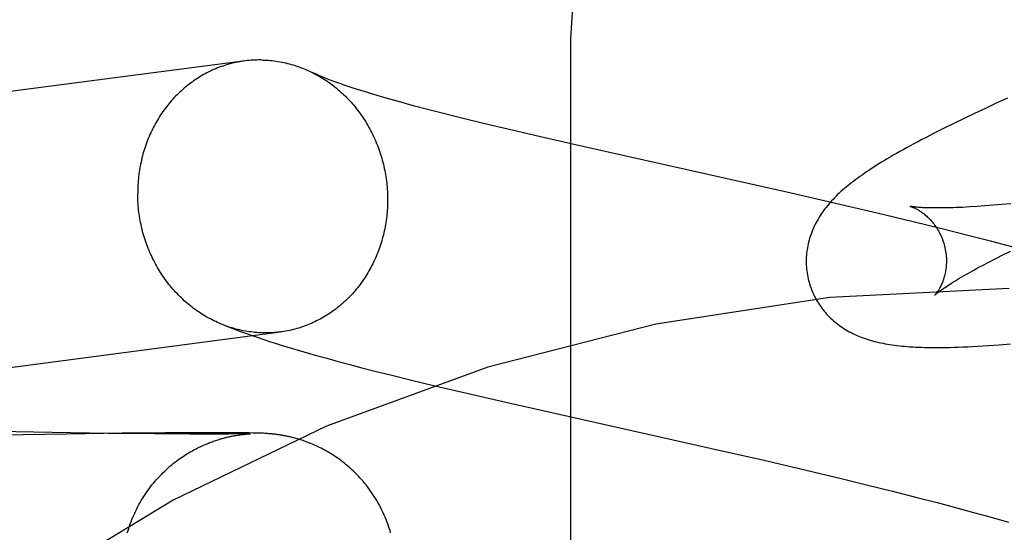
# Model space of a CAD drawing. Header units: inches. Extents: x 0 to 283, y 0 to 183.
# Tile 33 of 83: x 97.9008 to 98.0412, y 94.1135 to 94.1866. Entities that reach past the tile are written whole.
import ezdxf

# ---------------------------------------------------------------- set-up
doc = ezdxf.new("R2010")
doc.units = ezdxf.units.IN
doc.header["$LTSCALE"] = 15.583333
doc.header["$MEASUREMENT"] = 0
doc.linetypes.add('HIDDEN', pattern=[0.2, 0.1, -0.1])
doc.layers.add('DEFAULT_2', color=8, linetype='HIDDEN')

msp = doc.modelspace()

# ---------------------------------------------------------------- linework, layer by layer
at = {"layer": 'DEFAULT_2', "color": 8, "linetype": 'HIDDEN'}
for p, q in [((97.97941, 93.44096), (97.97941, 94.18401)), ((97.94839, 94.17689), (97.94766, 94.17713)), ((97.94917, 94.17664), (97.94839, 94.17689)), ((97.95, 94.17638), (97.94917, 94.17664)), ((97.95087, 94.17611), (97.95, 94.17638)), ((97.9518, 94.17583), (97.95087, 94.17611)), ((97.95278, 94.17554), (97.9518, 94.17583)), ((97.9538, 94.17525), (97.95278, 94.17554)), ((98.04167, 94.17544), (98.04008, 94.17471)), ((97.95487, 94.17495), (97.9538, 94.17525)), ((97.95599, 94.17464), (97.95487, 94.17495)), ((97.95715, 94.17432), (97.95599, 94.17464)), ((97.95897, 94.17384), (97.95715, 94.17432)), ((98.03852, 94.17399), (98.03698, 94.17326)), ((98.04008, 94.17471), (98.03852, 94.17399)), ((97.9609, 94.17334), (97.95897, 94.17384)), ((97.96292, 94.17283), (97.9609, 94.17334)), ((97.96503, 94.17231), (97.96292, 94.17283)), ((98.03548, 94.17255), (98.03402, 94.17184)), ((98.03698, 94.17326), (98.03548, 94.17255)), ((97.96797, 94.17159), (97.96503, 94.17231)), ((97.97106, 94.17086), (97.96797, 94.17159)), ((98.03263, 94.17115), (98.0313, 94.17048)), ((98.03402, 94.17184), (98.03263, 94.17115)), ((97.97511, 94.16991), (97.97106, 94.17086)), ((97.98111, 94.16854), (97.97511, 94.16991)), ((98.0313, 94.17048), (98.03006, 94.16984)), ((98.01083, 94.16188), (97.98111, 94.16854)), ((98.01796, 94.16024), (98.01083, 94.16188)), ((98.02309, 94.15904), (98.01796, 94.16024)), ((98.03846, 94.16007), (98.03734, 94.15999)), ((98.03963, 94.16016), (98.03846, 94.16007)), ((98.04087, 94.16026), (98.03963, 94.16016)), ((98.04215, 94.16037), (98.04087, 94.16026)), ((98.02822, 94.15781), (98.02309, 94.15904)), ((98.03232, 94.1568), (98.02822, 94.15781)), ((98.03641, 94.15577), (98.03232, 94.1568)), ((98.03946, 94.15499), (98.03641, 94.15577)), ((98.0425, 94.1542), (98.03946, 94.15499)), ((98.04, 94.15257), (98.04103, 94.15309)), ((98.04103, 94.15309), (98.04211, 94.15363)), ((98.03812, 94.15159), (98.03903, 94.15207)), ((98.03903, 94.15207), (98.04, 94.15257)), ((97.94135, 94.13926), (97.94298, 94.13879)), ((97.94298, 94.13879), (97.94461, 94.13833)), ((97.94461, 94.13833), (97.94627, 94.13788)), ((97.94627, 94.13788), (97.94793, 94.13743)), ((97.94793, 94.13743), (97.94961, 94.13699)), ((97.94961, 94.13699), (97.95131, 94.13656)), ((97.95131, 94.13656), (97.95388, 94.13591)), ((97.95388, 94.13591), (97.9565, 94.13526)), ((97.9565, 94.13526), (97.96004, 94.13441)), ((97.96004, 94.13441), (97.96457, 94.13334)), ((97.96457, 94.13334), (97.97013, 94.13206)), ((97.97013, 94.13206), (97.99928, 94.12553)), ((97.90547, 94.12775), (97.8957, 94.12794)), ((97.90754, 94.12753), (97.89823, 94.12736)), ((97.91347, 94.12762), (97.90547, 94.12775)), ((97.91545, 94.12764), (97.90754, 94.12753)), ((97.92012, 94.12755), (97.91347, 94.12762)), ((97.92153, 94.1277), (97.91545, 94.12764)), ((97.92503, 94.12753), (97.92012, 94.12755)), ((97.92613, 94.12772), (97.92153, 94.1277)), ((97.92925, 94.12772), (97.92613, 94.12772)), ((97.93136, 94.12771), (97.92925, 94.12772)), ((97.93194, 94.12754), (97.93059, 94.12753)), ((97.93266, 94.1277), (97.93136, 94.12771)), ((97.93273, 94.12755), (97.93194, 94.12754)), ((97.93352, 94.12768), (97.93266, 94.1277)), ((97.9332, 94.12755), (97.93273, 94.12755)), ((97.93314, 94.12753), (97.93323, 94.12753)), ((97.93349, 94.12756), (97.9332, 94.12755)), ((97.93323, 94.12753), (97.93331, 94.12754)), ((97.93331, 94.12754), (97.93338, 94.12755)), ((97.93338, 94.12755), (97.93348, 94.12755)), ((97.93348, 94.12755), (97.93357, 94.12756)), ((97.93365, 94.12756), (97.93349, 94.12756)), ((97.93413, 94.12767), (97.93352, 94.12768)), ((97.93357, 94.12756), (97.93363, 94.12756)), ((97.93363, 94.12756), (97.93369, 94.12756)), ((97.93373, 94.12757), (97.93365, 94.12756)), ((97.93376, 94.12757), (97.93376, 94.12757)), ((97.93452, 94.12766), (97.93413, 94.12767)), ((97.93484, 94.12766), (97.93452, 94.12766)), ((97.93509, 94.12765), (97.93484, 94.12766)), ((97.9353, 94.12764), (97.93509, 94.12765)), ((97.93545, 94.12763), (97.9353, 94.12764)), ((97.93561, 94.12763), (97.93545, 94.12763)), ((97.93577, 94.12762), (97.93561, 94.12763)), ((97.9359, 94.12761), (97.93577, 94.12762)), ((97.93603, 94.1276), (97.9359, 94.12761)), ((97.93617, 94.12759), (97.93603, 94.1276)), ((97.93631, 94.12758), (97.93617, 94.12759)), ((97.93642, 94.12757), (97.93631, 94.12758)), ((97.93653, 94.12757), (97.93642, 94.12757)), ((97.93665, 94.12756), (97.93653, 94.12757)), ((97.93677, 94.12754), (97.93665, 94.12756)), ((97.9369, 94.12753), (97.93677, 94.12754)), ((97.92839, 94.12752), (97.92503, 94.12753)), ((97.93059, 94.12753), (97.92839, 94.12752)), ((97.93167, 94.12733), (97.93183, 94.12736)), ((97.93183, 94.12736), (97.93198, 94.12738)), ((97.93198, 94.12738), (97.93212, 94.12741)), ((97.93212, 94.12741), (97.93226, 94.12742)), ((97.93226, 94.12742), (97.93238, 94.12744)), ((97.93238, 94.12744), (97.93251, 94.12746)), ((97.93251, 94.12746), (97.93262, 94.12747)), ((97.93262, 94.12747), (97.93274, 94.12748)), ((97.93274, 94.12748), (97.93285, 94.1275)), ((97.93285, 94.1275), (97.93295, 94.12751)), ((97.93295, 94.12751), (97.93305, 94.12752)), ((97.93305, 94.12752), (97.93314, 94.12753)), ((97.93703, 94.12752), (97.9369, 94.12753)), ((97.93716, 94.1275), (97.93703, 94.12752)), ((97.93729, 94.12749), (97.93716, 94.1275)), ((97.93743, 94.12747), (97.93729, 94.12749)), ((97.93757, 94.12745), (97.93743, 94.12747)), ((97.93771, 94.12743), (97.93757, 94.12745)), ((97.93787, 94.12741), (97.93771, 94.12743)), ((97.93803, 94.12738), (97.93787, 94.12741)), ((97.99928, 94.12553), (98.00716, 94.12373)), ((98.00716, 94.12373), (98.01299, 94.12237)), ((98.01299, 94.12237), (98.01779, 94.12122)), ((98.01779, 94.12122), (98.02158, 94.1203)), ((98.02158, 94.1203), (98.0253, 94.11937)), ((98.0253, 94.11937), (98.02895, 94.11844)), ((98.02895, 94.11844), (98.03163, 94.11775)), ((98.03163, 94.11775), (98.03426, 94.11705)), ((98.03426, 94.11705), (98.03683, 94.11635)), ((98.03683, 94.11635), (98.03935, 94.11565)), ((98.03935, 94.11565), (98.04181, 94.11496))]:
    msp.add_line(p, q, dxfattribs=at)
for points in [[(97.97941, 94.18401), (97.98005, 94.19362), (97.98195, 94.20307), (97.98508, 94.21221), (97.9894, 94.22088), (97.99483, 94.22892), (98.00128, 94.2362), (98.00866, 94.24259), (98.01682, 94.24799), (98.02564, 94.25229), (98.03495, 94.25541), (98.04459, 94.25731), (98.05441, 94.25795)], [(97.93548, 94.18089), (97.93521, 94.1809), (97.93493, 94.1809), (97.93466, 94.18089), (97.93439, 94.18089), (97.93411, 94.18087), (97.93384, 94.18085), (97.93357, 94.18083), (97.93329, 94.1808), (97.93302, 94.18077), (97.71522, 94.15223)], [(97.93548, 94.18089), (97.93576, 94.18088), (97.93603, 94.18087), (97.93631, 94.18085), (97.93658, 94.18083), (97.93685, 94.1808), (97.93713, 94.18077), (97.9374, 94.18073), (97.93767, 94.18069), (97.93795, 94.18064), (97.93822, 94.18059), (97.93849, 94.18054), (97.93876, 94.18048), (97.93903, 94.18041), (97.9393, 94.18034), (97.93956, 94.18027), (97.93983, 94.18019), (97.9401, 94.18011), (97.94036, 94.18002), (97.94062, 94.17993), (97.94089, 94.17984), (97.94115, 94.17974), (97.94141, 94.17963), (97.94166, 94.17953), (97.94192, 94.17941), (97.94218, 94.1793), (97.94243, 94.17917), (97.94259, 94.17909)], [(97.93295, 94.18076), (97.93275, 94.18073), (97.93248, 94.18069), (97.93221, 94.18065), (97.93194, 94.1806), (97.93167, 94.18054), (97.9314, 94.18048), (97.93114, 94.18042), (97.93087, 94.18035), (97.93061, 94.18028), (97.93034, 94.1802), (97.93008, 94.18012), (97.92982, 94.18003), (97.92956, 94.17994), (97.9293, 94.17985), (97.92905, 94.17975), (97.92879, 94.17964), (97.92854, 94.17953), (97.92829, 94.17942), (97.92804, 94.17931), (97.92779, 94.17918), (97.92754, 94.17906), (97.9273, 94.17893), (97.92705, 94.1788), (97.92681, 94.17866), (97.92657, 94.17852), (97.92634, 94.17837), (97.9261, 94.17822), (97.92587, 94.17807), (97.92564, 94.17791), (97.92541, 94.17775), (97.92519, 94.17758), (97.92497, 94.17741), (97.92475, 94.17724), (97.92453, 94.17706), (97.92431, 94.17688), (97.9241, 94.1767), (97.92389, 94.17651), (97.92368, 94.17632), (97.92348, 94.17612), (97.92328, 94.17593), (97.92308, 94.17572), (97.92288, 94.17552), (97.92269, 94.17531), (97.9225, 94.1751), (97.92232, 94.17488), (97.92213, 94.17466), (97.92195, 94.17444), (97.92178, 94.17422), (97.9216, 94.17399), (97.92143, 94.17376), (97.92126, 94.17353), (97.9211, 94.17329), (97.92094, 94.17305), (97.92078, 94.17281), (97.92063, 94.17256), (97.92048, 94.17232), (97.92033, 94.17207), (97.92019, 94.17182), (97.92005, 94.17156), (97.91992, 94.1713), (97.91979, 94.17104), (97.91966, 94.17078), (97.91953, 94.17052), (97.91941, 94.17025), (97.9193, 94.16998), (97.91918, 94.16971), (97.91907, 94.16944), (97.91897, 94.16917), (97.91887, 94.16889), (97.91877, 94.16861), (97.91868, 94.16833), (97.91859, 94.16805), (97.9185, 94.16777), (97.91842, 94.16748), (97.91835, 94.1672), (97.91827, 94.16691), (97.9182, 94.16662), (97.91814, 94.16633), (97.91808, 94.16604), (97.91802, 94.16575), (97.91797, 94.16546), (97.91792, 94.16516), (97.91788, 94.16487), (97.91784, 94.16457), (97.9178, 94.16428), (97.91777, 94.16398), (97.91774, 94.16368), (97.91772, 94.16338), (97.9177, 94.16309), (97.91768, 94.16279), (97.91767, 94.16249), (97.91767, 94.16219), (97.91767, 94.16189)], [(97.94252, 94.17913), (97.94268, 94.17905), (97.94293, 94.17892), (97.94318, 94.17879), (97.94343, 94.17865), (97.94367, 94.17851), (97.94391, 94.17836), (97.94415, 94.17821), (97.94439, 94.17806), (97.94463, 94.1779), (97.94486, 94.17774), (97.9451, 94.17757), (97.94533, 94.1774), (97.94555, 94.17723), (97.94578, 94.17705), (97.946, 94.17687), (97.94622, 94.17668), (97.94644, 94.1765), (97.94665, 94.1763), (97.94687, 94.17611), (97.94708, 94.17591), (97.94728, 94.17571), (97.94749, 94.1755), (97.94769, 94.17529), (97.94789, 94.17508), (97.94808, 94.17487), (97.94828, 94.17465), (97.94846, 94.17443), (97.94865, 94.1742), (97.94883, 94.17397), (97.94901, 94.17374), (97.94919, 94.17351), (97.94937, 94.17327), (97.94954, 94.17303), (97.9497, 94.17279), (97.94987, 94.17255), (97.95003, 94.1723), (97.95018, 94.17205), (97.95034, 94.1718), (97.95049, 94.17154), (97.95063, 94.17128), (97.95078, 94.17102), (97.95091, 94.17076), (97.95105, 94.1705), (97.95118, 94.17023), (97.95131, 94.16996), (97.95143, 94.16969), (97.95155, 94.16942), (97.95167, 94.16914), (97.95178, 94.16887), (97.95189, 94.16859), (97.952, 94.16831), (97.9521, 94.16803), (97.9522, 94.16775), (97.95229, 94.16746), (97.95238, 94.16718), (97.95246, 94.16689), (97.95254, 94.1666), (97.95262, 94.16631), (97.95269, 94.16602), (97.95276, 94.16573), (97.95283, 94.16543), (97.95289, 94.16514), (97.95295, 94.16485), (97.953, 94.16455), (97.95305, 94.16425), (97.95309, 94.16396), (97.95313, 94.16366), (97.95317, 94.16336), (97.9532, 94.16306), (97.95323, 94.16276), (97.95325, 94.16246), (97.95327, 94.16216), (97.95328, 94.16187), (97.95329, 94.16157), (97.9533, 94.16127), (97.9533, 94.16097)], [(97.94766, 94.17713), (97.94698, 94.17736), (97.94666, 94.17747), (97.94636, 94.17758), (97.94606, 94.17769), (97.94578, 94.17779), (97.9455, 94.17789), (97.94524, 94.17798), (97.945, 94.17808), (97.94476, 94.17817), (97.94454, 94.17826), (97.94432, 94.17834), (97.94412, 94.17842), (97.94393, 94.1785), (97.94375, 94.17858), (97.94358, 94.17865), (97.94342, 94.17871), (97.94328, 94.17878), (97.94314, 94.17884), (97.94301, 94.1789), (97.94289, 94.17895), (97.94278, 94.179), (97.94268, 94.17905), (97.94259, 94.17909)], [(98.03006, 94.16984), (98.02947, 94.16953), (98.0289, 94.16923), (98.02834, 94.16894), (98.02781, 94.16865), (98.02729, 94.16836), (98.02679, 94.16809), (98.02631, 94.16782), (98.02584, 94.16755), (98.02539, 94.16729), (98.02495, 94.16704), (98.02453, 94.16679), (98.02412, 94.16654), (98.02373, 94.1663), (98.02334, 94.16606), (98.02297, 94.16583), (98.02261, 94.1656), (98.02225, 94.16537), (98.02191, 94.16514), (98.02158, 94.16492), (98.02125, 94.1647), (98.02094, 94.16448), (98.02063, 94.16426), (98.02033, 94.16405), (98.02004, 94.16383), (98.01975, 94.16362), (98.01947, 94.1634), (98.0192, 94.16319), (98.01894, 94.16297), (98.01868, 94.16276), (98.01842, 94.16254)], [(97.92976, 94.14314), (97.92956, 94.14322), (97.9293, 94.14333), (97.92905, 94.14344), (97.92879, 94.14356), (97.92854, 94.14368), (97.92829, 94.14381), (97.92804, 94.14394), (97.92779, 94.14407), (97.92754, 94.14421), (97.9273, 94.14435), (97.92705, 94.1445), (97.92681, 94.14465), (97.92657, 94.1448), (97.92634, 94.14496), (97.9261, 94.14512), (97.92587, 94.14528), (97.92564, 94.14545), (97.92541, 94.14563), (97.92519, 94.14581), (97.92497, 94.14599), (97.92475, 94.14617), (97.92453, 94.14636), (97.92431, 94.14655), (97.9241, 94.14675), (97.92389, 94.14694), (97.92368, 94.14715), (97.92348, 94.14735), (97.92328, 94.14756), (97.92308, 94.14777), (97.92288, 94.14799), (97.92269, 94.14821), (97.9225, 94.14843), (97.92232, 94.14865), (97.92213, 94.14888), (97.92195, 94.14911), (97.92178, 94.14935), (97.9216, 94.14958), (97.92143, 94.14982), (97.92126, 94.15006), (97.9211, 94.15031), (97.92094, 94.15056), (97.92078, 94.15081), (97.92063, 94.15106), (97.92048, 94.15131), (97.92033, 94.15157), (97.92019, 94.15183), (97.92005, 94.15209), (97.91992, 94.15236), (97.91979, 94.15262), (97.91966, 94.15289), (97.91953, 94.15316), (97.91941, 94.15344), (97.9193, 94.15371), (97.91918, 94.15399), (97.91907, 94.15426), (97.91897, 94.15454), (97.91887, 94.15483), (97.91877, 94.15511), (97.91868, 94.15539), (97.91859, 94.15568), (97.9185, 94.15597), (97.91842, 94.15625), (97.91835, 94.15654), (97.91827, 94.15683), (97.9182, 94.15713), (97.91814, 94.15742), (97.91808, 94.15771), (97.91802, 94.15801), (97.91797, 94.1583), (97.91792, 94.1586), (97.91788, 94.1589), (97.91784, 94.15919), (97.9178, 94.15949), (97.91777, 94.15979), (97.91774, 94.16009), (97.91772, 94.16039), (97.9177, 94.16069), (97.91768, 94.16099), (97.91767, 94.16129), (97.91767, 94.16159), (97.91767, 94.16189)], [(98.01842, 94.16254), (98.01817, 94.16233), (98.01793, 94.16211), (98.01769, 94.1619), (98.01746, 94.16168), (98.01724, 94.16146), (98.01702, 94.16124), (98.0168, 94.16101), (98.01659, 94.16079), (98.01639, 94.16056), (98.01619, 94.16033), (98.016, 94.1601), (98.01581, 94.15987), (98.01563, 94.15964), (98.01545, 94.15941), (98.01528, 94.15917), (98.01512, 94.15893), (98.01496, 94.15869), (98.01481, 94.15845), (98.01466, 94.1582), (98.01452, 94.15795), (98.01438, 94.1577), (98.01426, 94.15745), (98.01413, 94.1572), (98.01402, 94.15695), (98.01391, 94.1567), (98.01381, 94.15645), (98.01371, 94.1562), (98.01362, 94.15594), (98.01353, 94.15569), (98.01345, 94.15543), (98.01338, 94.15517), (98.01331, 94.15491), (98.01325, 94.15464), (98.01319, 94.15438), (98.01314, 94.15411), (98.0131, 94.15384), (98.01306, 94.15357), (98.01303, 94.15329), (98.01301, 94.15302), (98.01299, 94.15274), (98.01298, 94.15247), (98.01297, 94.15219), (98.01298, 94.15191), (98.01299, 94.15163), (98.013, 94.15135), (98.01303, 94.15107), (98.01306, 94.1508), (98.0131, 94.15052), (98.01314, 94.15024), (98.01319, 94.14997), (98.01325, 94.14969), (98.01332, 94.14942), (98.01338, 94.14919)], [(97.9533, 94.16097), (97.9533, 94.16067), (97.95329, 94.16037), (97.95328, 94.16007), (97.95327, 94.15977), (97.95325, 94.15947), (97.95323, 94.15917), (97.9532, 94.15887), (97.95317, 94.15858), (97.95313, 94.15828), (97.95309, 94.15799), (97.95305, 94.15769), (97.953, 94.1574), (97.95295, 94.1571), (97.95289, 94.15681), (97.95283, 94.15652), (97.95276, 94.15623), (97.95269, 94.15594), (97.95262, 94.15566), (97.95254, 94.15537), (97.95246, 94.15509), (97.95238, 94.1548), (97.95229, 94.15452), (97.9522, 94.15424), (97.9521, 94.15396), (97.952, 94.15369), (97.95189, 94.15341), (97.95178, 94.15314), (97.95167, 94.15287), (97.95155, 94.1526), (97.95143, 94.15234), (97.95131, 94.15207), (97.95118, 94.15181), (97.95105, 94.15155), (97.95091, 94.15129), (97.95078, 94.15104), (97.95063, 94.15079), (97.95049, 94.15054), (97.95034, 94.15029), (97.95018, 94.15004), (97.95003, 94.1498), (97.94987, 94.14956), (97.9497, 94.14933), (97.94954, 94.14909), (97.94937, 94.14886), (97.94919, 94.14864), (97.94901, 94.14841), (97.94883, 94.14819), (97.94865, 94.14797), (97.94846, 94.14776), (97.94828, 94.14754), (97.94808, 94.14734), (97.94789, 94.14713), (97.94769, 94.14693), (97.94749, 94.14673), (97.94728, 94.14654), (97.94708, 94.14634), (97.94687, 94.14616), (97.94665, 94.14597), (97.94644, 94.14579), (97.94622, 94.14561), (97.946, 94.14544), (97.94578, 94.14527), (97.94555, 94.14511), (97.94533, 94.14494), (97.9451, 94.14479), (97.94486, 94.14463), (97.94463, 94.14448), (97.94439, 94.14434), (97.94415, 94.1442), (97.94391, 94.14406), (97.94367, 94.14392), (97.94343, 94.1438), (97.94318, 94.14367), (97.94293, 94.14355), (97.94268, 94.14343), (97.94243, 94.14332), (97.94218, 94.14321), (97.94192, 94.14311), (97.94166, 94.14301), (97.94141, 94.14291), (97.94115, 94.14282), (97.94089, 94.14274), (97.94062, 94.14265), (97.94036, 94.14258), (97.9401, 94.1425), (97.93983, 94.14244), (97.93956, 94.14237), (97.9393, 94.14231), (97.93903, 94.14226), (97.93876, 94.14221), (97.93849, 94.14216), (97.93822, 94.14212), (97.93802, 94.14209)], [(98.02781, 94.16001), (98.0278, 94.16001), (98.02779, 94.16002), (98.02779, 94.16001), (98.0278, 94.16001), (98.02783, 94.16), (98.02786, 94.15999), (98.02789, 94.15998), (98.02794, 94.15997), (98.02799, 94.15995), (98.02804, 94.15993), (98.0281, 94.15991), (98.02817, 94.15988), (98.02824, 94.15985), (98.02832, 94.15982), (98.0284, 94.15978), (98.02849, 94.15974), (98.02858, 94.1597), (98.02867, 94.15965), (98.02877, 94.15959), (98.02887, 94.15954), (98.02897, 94.15948), (98.02908, 94.15941), (98.02919, 94.15934), (98.0293, 94.15927), (98.02942, 94.15919), (98.02954, 94.15911), (98.02966, 94.15902), (98.02978, 94.15892), (98.0299, 94.15882), (98.03003, 94.15871), (98.03016, 94.1586), (98.03029, 94.15848), (98.03042, 94.15836), (98.03055, 94.15823), (98.03068, 94.15809), (98.03081, 94.15794), (98.03094, 94.15779), (98.03107, 94.15763), (98.0312, 94.15746), (98.03133, 94.15729), (98.03146, 94.15711), (98.03158, 94.15692), (98.0317, 94.15673), (98.03182, 94.15653), (98.03194, 94.15633), (98.03204, 94.15611), (98.03215, 94.1559), (98.03225, 94.15568), (98.03234, 94.15545), (98.03243, 94.15522), (98.03251, 94.15499), (98.03259, 94.15475), (98.03265, 94.15454)], [(98.03734, 94.15999), (98.03628, 94.15993), (98.03578, 94.1599), (98.03528, 94.15987), (98.03481, 94.15985), (98.03435, 94.15983), (98.03391, 94.15982), (98.03348, 94.1598), (98.03307, 94.15979), (98.03267, 94.15979), (98.03229, 94.15978), (98.03193, 94.15978), (98.03158, 94.15978), (98.03125, 94.15978), (98.03093, 94.15978), (98.03063, 94.15979), (98.03035, 94.15979), (98.03008, 94.1598), (98.02983, 94.15981), (98.0296, 94.15982), (98.02938, 94.15984), (98.02917, 94.15985), (98.02899, 94.15986), (98.02882, 94.15988), (98.02866, 94.15989), (98.02851, 94.15991), (98.02839, 94.15992), (98.02827, 94.15994), (98.02817, 94.15995), (98.02808, 94.15996), (98.02801, 94.15997), (98.02794, 94.15998), (98.02789, 94.15999), (98.02785, 94.16), (98.02782, 94.16001), (98.02781, 94.16001)], [(98.03265, 94.15454), (98.03271, 94.15433), (98.03276, 94.15409), (98.03281, 94.15385), (98.03286, 94.15361), (98.03289, 94.15336), (98.03292, 94.15312), (98.03294, 94.15288), (98.03296, 94.15265), (98.03297, 94.15241), (98.03297, 94.15218), (98.03296, 94.15195), (98.03295, 94.15173), (98.03294, 94.15151), (98.03292, 94.15129), (98.03289, 94.15109), (98.03286, 94.15088), (98.03283, 94.15068), (98.03279, 94.15049), (98.03275, 94.1503), (98.03271, 94.15012), (98.03266, 94.14995), (98.03261, 94.14978), (98.03256, 94.14962), (98.0325, 94.14946), (98.03245, 94.14931), (98.03239, 94.14917), (98.03234, 94.14903), (98.03228, 94.1489), (98.03222, 94.14877), (98.03216, 94.14865), (98.0321, 94.14853), (98.03205, 94.14842), (98.03199, 94.14831), (98.03193, 94.14821), (98.03187, 94.14812), (98.03182, 94.14803), (98.03177, 94.14794), (98.03171, 94.14787), (98.03166, 94.14779), (98.03161, 94.14772), (98.03157, 94.14766), (98.03152, 94.1476), (98.03148, 94.14755), (98.03145, 94.14751), (98.03141, 94.14747), (98.03138, 94.14743), (98.03136, 94.1474), (98.03134, 94.14738), (98.03132, 94.14736), (98.03131, 94.14735), (98.03131, 94.14735)], [(98.03131, 94.14735), (98.03132, 94.14736), (98.03133, 94.14737), (98.03136, 94.14739), (98.03139, 94.14742), (98.03143, 94.14746), (98.03148, 94.1475), (98.03154, 94.14755), (98.03161, 94.14761), (98.03169, 94.14767), (98.03178, 94.14774), (98.03188, 94.14782), (98.032, 94.14791), (98.03213, 94.148), (98.03227, 94.1481), (98.03242, 94.14821), (98.03259, 94.14833), (98.03277, 94.14845), (98.03297, 94.14858), (98.03318, 94.14872), (98.0334, 94.14887), (98.03364, 94.14902), (98.0339, 94.14918), (98.03417, 94.14935), (98.03445, 94.14952), (98.03475, 94.1497), (98.03506, 94.14989), (98.03539, 94.15008), (98.03574, 94.15028), (98.0361, 94.15048), (98.03647, 94.15069), (98.03686, 94.15091), (98.03727, 94.15113), (98.03769, 94.15136), (98.03812, 94.15159)], [(98.01338, 94.14919), (98.01345, 94.14896), (98.01353, 94.14869), (98.01362, 94.14843), (98.01372, 94.14816), (98.01382, 94.1479), (98.01393, 94.14765), (98.01405, 94.14739), (98.01417, 94.14714), (98.0143, 94.14689), (98.01444, 94.14665), (98.01458, 94.14641), (98.01473, 94.14618), (98.01488, 94.14594), (98.01504, 94.14572), (98.0152, 94.14549), (98.01536, 94.14528), (98.01554, 94.14506), (98.01571, 94.14485), (98.01589, 94.14465), (98.01608, 94.14445), (98.01627, 94.14425), (98.01646, 94.14407), (98.01666, 94.14388), (98.01686, 94.1437), (98.01707, 94.14353), (98.01728, 94.14335), (98.01749, 94.14319), (98.01771, 94.14303), (98.01793, 94.14287), (98.01816, 94.14271), (98.01839, 94.14256), (98.01863, 94.14241), (98.01888, 94.14227), (98.01912, 94.14213), (98.01938, 94.142), (98.01963, 94.14187), (98.01989, 94.14174), (98.02016, 94.14162), (98.02042, 94.14151), (98.02069, 94.1414), (98.02097, 94.14129), (98.02125, 94.14119), (98.02153, 94.14109), (98.02182, 94.141), (98.02211, 94.14091), (98.02241, 94.14083), (98.0227, 94.14075), (98.02301, 94.14067), (98.02331, 94.1406), (98.02362, 94.14053), (98.02394, 94.14047), (98.02425, 94.14041), (98.02458, 94.14035), (98.02491, 94.1403), (98.02524, 94.14025), (98.02558, 94.1402), (98.02592, 94.14016), (98.02628, 94.14012), (98.02664, 94.14008), (98.027, 94.14005), (98.02738, 94.14002), (98.02777, 94.13999), (98.02816, 94.13996), (98.02857, 94.13994), (98.02899, 94.13992), (98.02942, 94.1399), (98.02987, 94.13989), (98.03033, 94.13988), (98.03081, 94.13987), (98.0313, 94.13987), (98.03181, 94.13987), (98.03234, 94.13987), (98.03289, 94.13988), (98.03347, 94.13989), (98.03406, 94.1399), (98.03468, 94.13992), (98.03533, 94.13995), (98.036, 94.13998), (98.03671, 94.14001), (98.03743, 94.14005), (98.03818, 94.1401), (98.03895, 94.14015), (98.03972, 94.1402), (98.04051, 94.14026), (98.04209, 94.14038)], [(97.92976, 94.14314), (97.93061, 94.14281), (97.93148, 94.14248), (97.93233, 94.14217), (97.93317, 94.14187), (97.93401, 94.14158), (97.93484, 94.14129), (97.93566, 94.14102), (97.93648, 94.14075), (97.93729, 94.14049), (97.93811, 94.14023), (97.93892, 94.13998), (97.93973, 94.13974), (97.94135, 94.13926)], [(97.93548, 94.14196), (97.93521, 94.14197), (97.93493, 94.14198), (97.93466, 94.142), (97.93439, 94.14203), (97.93411, 94.14205), (97.93384, 94.14209), (97.93357, 94.14212), (97.93329, 94.14216), (97.93302, 94.14221), (97.93275, 94.14226), (97.93248, 94.14232), (97.93221, 94.14238), (97.93194, 94.14244), (97.93167, 94.14251), (97.9314, 94.14258), (97.93114, 94.14266), (97.93087, 94.14274), (97.93061, 94.14283), (97.93034, 94.14292), (97.93008, 94.14302), (97.92982, 94.14312)], [(97.73974, 94.11616), (97.7401, 94.1162), (97.74045, 94.11623), (97.74078, 94.11627), (97.74111, 94.1163), (97.74143, 94.11634), (97.74173, 94.11637), (97.74203, 94.11641), (97.93802, 94.14209)], [(97.93795, 94.14208), (97.93767, 94.14205), (97.9374, 94.14202), (97.93713, 94.142), (97.93685, 94.14198), (97.93658, 94.14197), (97.93631, 94.14196), (97.93603, 94.14196), (97.93576, 94.14196), (97.93548, 94.14196)], [(97.93369, 94.12756), (97.93374, 94.12757), (97.93374, 94.12757)], [(97.91619, 94.11343), (97.91629, 94.11375), (97.91639, 94.11407), (97.91649, 94.11439), (97.9166, 94.11471), (97.91672, 94.11502), (97.91684, 94.11534), (97.91697, 94.11565), (97.9171, 94.11596), (97.91724, 94.11626), (97.91738, 94.11657), (97.91753, 94.11687), (97.91768, 94.11717), (97.91784, 94.11747), (97.91801, 94.11776), (97.91817, 94.11805), (97.91835, 94.11834), (97.91853, 94.11862), (97.91871, 94.1189), (97.9189, 94.11918), (97.91909, 94.11946), (97.91929, 94.11973), (97.91949, 94.12), (97.9197, 94.12026), (97.91991, 94.12052), (97.92013, 94.12078), (97.92035, 94.12104), (97.92057, 94.12128), (97.9208, 94.12153), (97.92104, 94.12177), (97.92127, 94.12201), (97.92152, 94.12225), (97.92177, 94.12248), (97.92202, 94.12271), (97.92227, 94.12293), (97.92253, 94.12314), (97.92279, 94.12335), (97.92304, 94.12355), (97.9233, 94.12375), (97.92355, 94.12393), (97.9238, 94.12411), (97.92404, 94.12427), (97.92428, 94.12444), (97.92453, 94.12459), (97.92476, 94.12474), (97.925, 94.12488), (97.92523, 94.12502), (97.92546, 94.12515), (97.92569, 94.12527), (97.92592, 94.12539), (97.92614, 94.12551), (97.92635, 94.12561), (97.92656, 94.12572), (97.92677, 94.12581), (97.92697, 94.1259), (97.92717, 94.12599), (97.92736, 94.12608), (97.92755, 94.12615), (97.92774, 94.12623), (97.92792, 94.1263), (97.9281, 94.12637), (97.92828, 94.12643), (97.92845, 94.1265), (97.92862, 94.12656), (97.92879, 94.12661), (97.92895, 94.12667), (97.92911, 94.12672), (97.92927, 94.12677), (97.92943, 94.12682), (97.92958, 94.12686), (97.92973, 94.1269), (97.92988, 94.12694), (97.93002, 94.12698), (97.93016, 94.12702), (97.9303, 94.12705), (97.93043, 94.12708), (97.93055, 94.12711), (97.93067, 94.12714), (97.93079, 94.12716), (97.9309, 94.12719), (97.93101, 94.12721), (97.93111, 94.12723), (97.93122, 94.12725), (97.93131, 94.12727), (97.93141, 94.12729), (97.9315, 94.1273), (97.93159, 94.12732), (97.93167, 94.12733)], [(97.95373, 94.11344), (97.95364, 94.11376), (97.95354, 94.11408), (97.95343, 94.1144), (97.95332, 94.11472), (97.9532, 94.11504), (97.95308, 94.11535), (97.95295, 94.11566), (97.95282, 94.11597), (97.95268, 94.11628), (97.95254, 94.11658), (97.95239, 94.11688), (97.95224, 94.11718), (97.95208, 94.11748), (97.95192, 94.11777), (97.95175, 94.11806), (97.95157, 94.11835), (97.95139, 94.11864), (97.95121, 94.11892), (97.95102, 94.1192), (97.95083, 94.11947), (97.95063, 94.11974), (97.95043, 94.12001), (97.95022, 94.12028), (97.95001, 94.12054), (97.94979, 94.1208), (97.94957, 94.12105), (97.94935, 94.1213), (97.94912, 94.12155), (97.94888, 94.12179), (97.94864, 94.12203), (97.9484, 94.12226), (97.94815, 94.12249), (97.9479, 94.12272), (97.94765, 94.12294), (97.94739, 94.12315), (97.94714, 94.12336), (97.94688, 94.12356), (97.94662, 94.12376), (97.94637, 94.12394), (97.94612, 94.12412), (97.94587, 94.12429), (97.94563, 94.12445), (97.94539, 94.12461), (97.94516, 94.12475), (97.94493, 94.12489), (97.9447, 94.12502), (97.94448, 94.12515), (97.94426, 94.12527), (97.94404, 94.12539), (97.94382, 94.1255), (97.94361, 94.1256), (97.9434, 94.12571), (97.94319, 94.12581), (97.94298, 94.1259), (97.94277, 94.12599), (97.94257, 94.12608), (97.94237, 94.12616), (97.94217, 94.12624), (97.94198, 94.12632), (97.94179, 94.12639), (97.9416, 94.12646), (97.94142, 94.12652), (97.94124, 94.12659), (97.94107, 94.12664), (97.9409, 94.1267), (97.94073, 94.12675), (97.94057, 94.1268), (97.94041, 94.12685), (97.94026, 94.12689), (97.9401, 94.12693), (97.93995, 94.12697), (97.93981, 94.12701), (97.93967, 94.12705), (97.93953, 94.12708), (97.93939, 94.12711), (97.93926, 94.12714), (97.93913, 94.12717), (97.93901, 94.1272), (97.93889, 94.12722), (97.93878, 94.12725), (97.93867, 94.12727), (97.93857, 94.12729), (97.93847, 94.12731), (97.93838, 94.12732), (97.93828, 94.12734), (97.9382, 94.12736), (97.93803, 94.12738)]]:
    msp.add_lwpolyline(points, dxfattribs=at)
msp.add_arc((98.04191, 93.89829), 0.25, 90, 270, dxfattribs=at)

doc.saveas('drawing.dxf')
